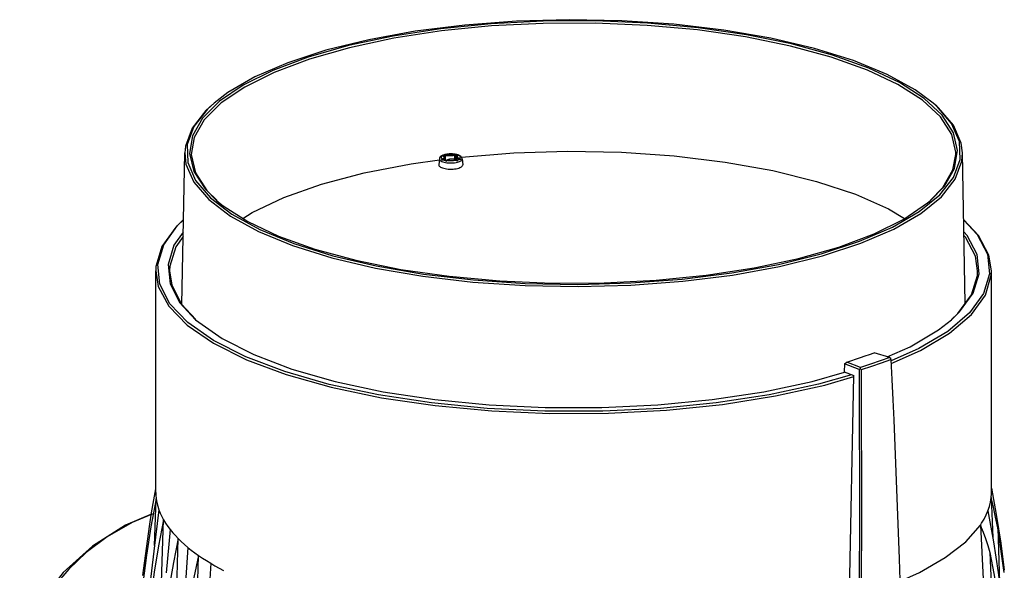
# Model space of a CAD drawing. Extents: x 0 to 420, y 0 to 297.
# Tile 64 of 65: x 349 to 377, y 244 to 260. Entities that reach past the tile are written whole.
import ezdxf

# ---------------------------------------------------------------- set-up
doc = ezdxf.new("R2010")
doc.units = 0
doc.header["$LTSCALE"] = 23.1
doc.layers.get('0').update_dxf_attribs({"linetype": 'CONTINUOUS'})
doc.layers.add('02___PRT_ALL_AXES', color=7, linetype='CONTINUOUS')

msp = doc.modelspace()

# ---------------------------------------------------------------- linework, layer by layer
at = {"color": 7, "linetype": 'CONTINUOUS'}
for p, q in [((354.525, 257.338), (354.033, 256.847)), ((375.296, 257.188), (375.19, 257.283)), ((353.434, 251.443), (353.515, 255.84)), ((361.326, 255.8), (361.33, 255.798)), ((361.334, 255.801), (361.334, 255.801)), ((376.119, 251.479), (376.038, 255.84)), ((360.889, 255.665), (360.873, 255.491)), ((360.957, 255.75), (360.948, 255.747)), ((360.966, 255.751), (360.957, 255.75)), ((360.98, 255.746), (360.963, 255.749)), ((360.974, 255.75), (360.966, 255.751)), ((360.974, 255.75), (360.973, 255.749)), ((361.038, 255.724), (361.038, 255.759)), ((361.055, 255.695), (361.061, 255.624)), ((361.373, 255.63), (361.369, 255.632)), ((361.377, 255.627), (361.373, 255.63)), ((361.384, 255.716), (361.376, 255.632)), ((361.384, 255.628), (361.377, 255.632)), ((361.444, 255.765), (361.436, 255.764)), ((361.438, 255.762), (361.436, 255.764)), ((361.453, 255.763), (361.443, 255.761)), ((361.454, 255.765), (361.444, 255.765)), ((361.45, 255.649), (361.45, 255.649)), ((361.45, 255.649), (361.451, 255.649)), ((361.462, 255.643), (361.45, 255.638)), ((361.456, 255.765), (361.454, 255.765)), ((361.472, 255.76), (361.464, 255.764)), ((361.47, 255.655), (361.468, 255.654)), ((361.549, 255.665), (361.565, 255.491)), ((360.873, 255.491), (360.873, 255.489)), ((360.947, 255.414), (360.979, 255.402)), ((360.979, 255.402), (361.015, 255.391)), ((361.374, 255.381), (361.415, 255.389)), ((361.415, 255.389), (361.452, 255.399)), ((361.452, 255.399), (361.484, 255.411)), ((375.52, 254.878), (375.812, 255.387)), ((375.104, 254.457), (375.471, 254.836)), ((375.108, 254.454), (375.52, 254.878)), ((374.788, 254.137), (375.382, 254.62)), ((375.028, 254.387), (375.108, 254.454)), ((352.675, 246.005), (352.675, 252.423)), ((376.878, 246.005), (376.878, 252.423)), ((360.408, 252.265), (361.862, 252.095)), ((361.875, 252.159), (363.377, 252.058)), ((366.43, 252.07), (367.924, 252.182)), ((366.437, 252.006), (367.938, 252.119)), ((363.377, 252.058), (364.904, 252.028)), ((364.904, 252.028), (366.43, 252.07)), ((375.343, 250.711), (375.723, 251.007)), ((375.617, 250.669), (374.775, 250.169)), ((374.775, 250.169), (373.97, 249.815)), ((373.973, 249.742), (374.819, 250.113)), ((372.687, 249.772), (373.086, 249.91)), ((373.931, 249.91), (373.477, 250.05)), ((373.931, 249.91), (373.965, 249.889)), ((373.968, 249.854), (373.965, 249.889)), ((356.617, 249.578), (357.873, 249.217)), ((372.618, 249.726), (372.614, 249.492)), ((373.047, 249.564), (372.618, 249.726)), ((373.085, 249.621), (372.687, 249.772)), ((373.083, 249.587), (373.047, 249.564)), ((373.083, 249.587), (373.085, 249.621)), ((373.083, 249.587), (373.118, 249.563)), ((373.376, 249.714), (373.085, 249.621)), ((373.124, 244.888), (373.118, 249.563)), ((356.45, 249.419), (357.76, 249.05)), ((371.684, 249.219), (372.623, 249.488)), ((372.614, 249.492), (372.888, 249.388)), ((372.762, 242.883), (372.888, 249.388)), ((359.127, 248.829), (357.7, 249.134)), ((352.618, 245.791), (352.675, 246.112)), ((352.687, 245.821), (352.536, 245.007)), ((352.64, 244.467), (352.687, 245.821)), ((376.87, 245.852), (376.914, 244.702)), ((352.302, 243.602), (352.494, 245.014)), ((352.797, 241.87), (352.902, 245.208)), ((377.059, 244.975), (377.111, 243.382)), ((377.251, 243.688), (377.059, 244.975)), ((353.283, 243.201), (353.326, 244.666)), ((353.512, 229.554), (353.914, 244.181)), ((376.832, 244.262), (377.069, 243.002))]:
    msp.add_line(p, q, dxfattribs=at)
for points in [[(375.848, 255.791), (375.847, 255.859), (375.727, 256.374), (375.403, 256.879), (374.88, 257.364), (374.17, 257.82), (373.284, 258.239), (372.24, 258.612), (371.058, 258.934), (369.758, 259.197), (368.365, 259.398), (366.905, 259.531), (365.406, 259.596), (363.895, 259.59), (362.4, 259.514), (360.95, 259.369), (359.571, 259.157), (358.289, 258.884), (357.128, 258.553), (356.109, 258.171), (355.252, 257.746), (354.572, 257.284), (354.082, 256.795)], [(367.678, 259.566), (366.176, 259.667), (364.649, 259.696), (363.123, 259.655), (361.629, 259.542), (360.193, 259.362), (358.843, 259.116), (357.603, 258.809), (356.497, 258.447), (355.545, 258.038), (354.765, 257.587), (354.363, 257.283)], [(375.451, 256.93), (374.927, 257.418), (374.213, 257.876), (373.323, 258.297), (372.275, 258.672), (371.086, 258.995), (369.78, 259.26), (368.381, 259.461), (366.915, 259.595), (365.409, 259.66), (363.891, 259.654), (362.39, 259.578), (360.933, 259.432), (359.547, 259.22), (358.259, 258.945), (357.093, 258.613), (356.069, 258.229), (355.208, 257.802), (354.525, 257.338)], [(375.19, 257.283), (374.671, 257.665), (373.861, 258.109), (372.882, 258.511), (371.752, 258.864), (370.492, 259.161), (369.125, 259.396), (367.678, 259.566)], [(354.316, 257.242), (354.123, 257.064), (353.725, 256.556), (353.533, 256.034), (353.515, 255.84)], [(354.363, 257.283), (354.171, 257.105), (353.775, 256.6), (353.584, 256.08), (353.602, 255.557), (353.827, 255.04), (354.257, 254.537)], [(376.038, 255.84), (376.002, 256.122), (375.775, 256.642), (375.344, 257.147), (375.237, 257.242)], [(375.382, 254.62), (375.778, 255.125), (375.969, 255.644), (375.951, 256.168), (375.726, 256.685), (375.296, 257.188)], [(375.812, 255.387), (375.898, 255.906), (375.777, 256.423), (375.451, 256.93)], [(354.033, 256.847), (353.741, 256.337), (353.655, 255.819)], [(354.082, 256.795), (353.792, 256.288), (353.705, 255.791)], [(353.515, 255.84), (353.551, 255.509), (353.778, 254.989), (354.209, 254.484)], [(353.655, 255.819), (353.776, 255.302), (354.102, 254.794), (354.445, 254.454)], [(353.705, 255.791), (353.826, 255.257), (354.151, 254.752), (354.449, 254.457)], [(361.058, 255.792), (361.056, 255.792), (361.048, 255.788), (361.047, 255.787)], [(361.334, 255.801), (361.318, 255.803), (361.269, 255.807), (361.22, 255.809), (361.17, 255.807), (361.122, 255.803), (361.075, 255.796), (361.058, 255.792)], [(361.058, 255.792), (361.061, 255.793), (361.065, 255.793), (361.069, 255.792)], [(361.069, 255.792), (361.066, 255.791), (361.063, 255.788), (361.061, 255.785), (361.059, 255.781)], [(361.326, 255.8), (361.29, 255.804), (361.252, 255.806), (361.214, 255.807), (361.176, 255.806), (361.139, 255.803), (361.103, 255.798), (361.069, 255.792)], [(361.069, 255.792), (361.08, 255.79), (361.091, 255.789), (361.101, 255.788), (361.112, 255.787), (361.123, 255.786), (361.135, 255.785), (361.147, 255.785), (361.159, 255.784), (361.172, 255.784), (361.186, 255.784), (361.198, 255.785), (361.209, 255.785), (361.219, 255.785), (361.229, 255.786), (361.239, 255.787), (361.249, 255.787), (361.259, 255.788), (361.268, 255.789), (361.278, 255.79), (361.288, 255.792), (361.297, 255.793), (361.307, 255.795), (361.316, 255.797), (361.329, 255.8)], [(361.329, 255.8), (361.332, 255.801), (361.334, 255.801)], [(361.33, 255.798), (361.333, 255.796), (361.336, 255.793), (361.339, 255.789)], [(361.345, 255.797), (361.338, 255.8), (361.334, 255.801)], [(361.345, 255.797), (361.343, 255.796), (361.341, 255.794), (361.339, 255.789)], [(361.355, 255.794), (361.351, 255.794), (361.346, 255.796), (361.345, 255.797)], [(361.361, 255.785), (361.36, 255.79), (361.357, 255.793), (361.355, 255.794)], [(361.413, 255.784), (361.393, 255.789), (361.373, 255.792), (361.355, 255.794)], [(374.834, 254.083), (375.43, 254.567), (375.828, 255.075), (376.02, 255.596), (376.038, 255.84)], [(375.471, 254.836), (375.761, 255.343), (375.848, 255.791)], [(360.934, 255.74), (360.926, 255.733), (360.907, 255.711), (360.895, 255.688), (360.889, 255.665)], [(360.889, 255.665), (360.891, 255.649), (360.899, 255.634), (360.913, 255.619), (360.933, 255.605), (360.959, 255.592), (360.99, 255.58), (361.025, 255.57), (361.064, 255.562), (361.106, 255.555), (361.15, 255.551), (361.195, 255.549), (361.241, 255.549), (361.287, 255.551), (361.331, 255.555), (361.373, 255.561), (361.412, 255.569), (361.446, 255.579), (361.472, 255.589)], [(360.963, 255.749), (360.958, 255.749), (360.954, 255.749), (360.949, 255.748), (360.944, 255.746), (360.939, 255.743), (360.934, 255.74)], [(360.948, 255.748), (360.938, 255.743), (360.934, 255.74)], [(360.989, 255.771), (360.973, 255.764), (360.956, 255.755), (360.941, 255.745), (360.939, 255.743)], [(360.963, 255.749), (360.951, 255.736), (360.944, 255.724), (360.942, 255.71), (360.945, 255.697), (360.954, 255.685), (360.967, 255.672), (360.986, 255.661)], [(360.968, 255.75), (360.959, 255.75), (360.948, 255.748)], [(360.955, 255.63), (360.959, 255.637), (360.964, 255.643), (360.968, 255.648), (360.972, 255.652), (360.977, 255.656), (360.981, 255.658), (360.986, 255.661)], [(360.998, 255.65), (360.99, 255.651), (360.981, 255.649), (360.972, 255.645), (360.963, 255.638), (360.955, 255.63)], [(360.955, 255.63), (360.964, 255.635), (360.974, 255.639), (360.985, 255.641), (360.995, 255.641)], [(361.025, 255.626), (361.01, 255.629), (360.997, 255.632), (360.984, 255.633), (360.973, 255.633), (360.964, 255.632), (360.955, 255.63)], [(360.963, 255.749), (360.966, 255.75), (360.968, 255.75)], [(361.055, 255.695), (361.053, 255.704), (361.046, 255.717), (361.034, 255.729), (361.016, 255.738), (360.994, 255.745), (360.968, 255.75)], [(360.979, 255.748), (360.978, 255.748), (360.974, 255.75)], [(360.986, 255.661), (360.992, 255.664), (360.997, 255.667), (361.003, 255.671), (361.008, 255.674), (361.012, 255.678), (361.016, 255.681), (361.02, 255.685), (361.024, 255.689), (361.028, 255.694), (361.03, 255.698), (361.032, 255.703), (361.033, 255.708), (361.033, 255.712), (361.032, 255.716), (361.031, 255.72), (361.028, 255.724), (361.025, 255.727), (361.021, 255.73), (361.017, 255.734), (361.011, 255.737), (361.003, 255.74), (360.993, 255.743), (360.98, 255.746)], [(360.986, 255.661), (360.989, 255.659), (360.992, 255.657), (360.995, 255.654), (360.998, 255.65)], [(361.039, 255.785), (361.024, 255.782), (361.006, 255.777), (360.989, 255.771)], [(361.037, 255.632), (361.018, 255.636), (360.999, 255.64), (360.995, 255.641)], [(360.998, 255.65), (360.998, 255.645), (360.998, 255.642), (361, 255.64)], [(361.01, 255.644), (361.008, 255.646), (361.006, 255.648), (361.002, 255.649), (360.998, 255.65)], [(360.999, 255.744), (361.002, 255.746), (361.012, 255.75)], [(361.01, 255.644), (361.007, 255.64), (361.006, 255.639)], [(361.01, 255.644), (361.016, 255.647), (361.022, 255.651), (361.027, 255.654), (361.032, 255.658), (361.036, 255.662), (361.041, 255.666), (361.045, 255.67), (361.048, 255.675), (361.051, 255.68), (361.054, 255.685), (361.055, 255.69), (361.055, 255.695)], [(361.011, 255.638), (361.011, 255.64), (361.01, 255.644)], [(361.012, 255.75), (361.021, 255.753), (361.03, 255.756), (361.038, 255.759)], [(361.091, 255.591), (361.083, 255.597), (361.074, 255.604), (361.064, 255.61), (361.052, 255.616), (361.039, 255.621), (361.025, 255.626)], [(361.039, 255.785), (361.037, 255.783), (361.037, 255.78), (361.037, 255.776)], [(361.059, 255.781), (361.054, 255.778), (361.048, 255.776), (361.042, 255.775), (361.037, 255.776)], [(361.037, 255.776), (361.037, 255.772), (361.037, 255.769), (361.037, 255.766)], [(361.037, 255.766), (361.038, 255.761), (361.038, 255.759)], [(361.078, 255.617), (361.056, 255.626), (361.037, 255.632)], [(361.066, 255.768), (361.06, 255.767), (361.054, 255.766), (361.048, 255.765), (361.042, 255.764), (361.038, 255.763)], [(361.038, 255.759), (361.043, 255.76), (361.049, 255.76), (361.055, 255.76), (361.061, 255.76), (361.066, 255.759)], [(361.047, 255.787), (361.042, 255.785), (361.039, 255.785)], [(361.059, 255.781), (361.055, 255.785), (361.051, 255.788), (361.048, 255.788), (361.047, 255.787)], [(361.066, 255.768), (361.064, 255.771), (361.063, 255.774), (361.061, 255.778), (361.059, 255.781)], [(361.066, 255.768), (361.077, 255.766), (361.087, 255.765), (361.098, 255.764), (361.11, 255.763), (361.122, 255.762), (361.135, 255.761), (361.147, 255.76), (361.16, 255.76), (361.174, 255.76), (361.188, 255.76), (361.2, 255.76), (361.212, 255.76), (361.222, 255.761), (361.233, 255.762), (361.244, 255.762), (361.254, 255.763), (361.264, 255.764), (361.274, 255.765), (361.284, 255.766), (361.294, 255.768), (361.304, 255.77), (361.314, 255.771), (361.324, 255.773), (361.334, 255.776)], [(361.066, 255.759), (361.066, 255.764), (361.066, 255.768)], [(361.067, 255.621), (361.067, 255.685), (361.066, 255.759)], [(361.098, 255.62), (361.093, 255.617), (361.087, 255.616), (361.081, 255.616), (361.078, 255.617)], [(361.078, 255.617), (361.079, 255.617), (361.081, 255.613), (361.084, 255.608), (361.087, 255.6), (361.091, 255.591)], [(361.112, 255.625), (361.109, 255.622), (361.106, 255.619), (361.104, 255.616), (361.101, 255.611), (361.098, 255.606), (361.094, 255.599), (361.091, 255.591)], [(361.091, 255.591), (361.092, 255.601), (361.093, 255.61), (361.095, 255.616), (361.097, 255.62), (361.098, 255.62)], [(361.102, 255.623), (361.099, 255.621), (361.098, 255.62)], [(361.377, 255.632), (361.35, 255.643), (361.319, 255.651), (361.286, 255.657), (361.252, 255.659), (361.218, 255.658), (361.185, 255.654), (361.153, 255.646), (361.125, 255.636), (361.102, 255.623)], [(361.112, 255.625), (361.108, 255.625), (361.105, 255.625), (361.102, 255.623)], [(361.369, 255.632), (361.358, 255.637), (361.349, 255.641), (361.339, 255.644), (361.329, 255.647), (361.319, 255.649), (361.308, 255.652), (361.297, 255.653), (361.286, 255.655), (361.273, 255.656), (361.259, 255.657), (361.246, 255.657), (361.234, 255.657), (361.223, 255.656), (361.212, 255.655), (361.201, 255.654), (361.19, 255.653), (361.18, 255.651), (361.17, 255.648), (361.16, 255.646), (361.15, 255.643), (361.142, 255.639), (361.134, 255.636), (361.126, 255.633), (361.119, 255.629), (361.112, 255.625)], [(361.112, 255.625), (361.148, 255.62), (361.186, 255.618), (361.224, 255.617), (361.262, 255.618), (361.3, 255.621), (361.336, 255.626), (361.369, 255.632)], [(361.339, 255.789), (361.337, 255.786), (361.336, 255.782), (361.335, 255.779), (361.334, 255.776)], [(361.334, 255.767), (361.334, 255.772), (361.334, 255.776)], [(361.362, 255.773), (361.357, 255.773), (361.351, 255.774), (361.345, 255.775), (361.339, 255.776), (361.334, 255.776)], [(361.334, 255.767), (361.339, 255.768), (361.344, 255.769), (361.351, 255.769), (361.357, 255.769), (361.362, 255.768)], [(361.336, 255.647), (361.335, 255.693), (361.334, 255.767)], [(361.361, 255.785), (361.355, 255.784), (361.35, 255.785), (361.344, 255.786), (361.339, 255.789)], [(361.362, 255.773), (361.362, 255.776), (361.362, 255.779), (361.362, 255.782), (361.361, 255.785)], [(361.362, 255.768), (361.362, 255.77), (361.362, 255.773)], [(361.363, 255.638), (361.363, 255.694), (361.362, 255.768)], [(361.362, 255.768), (361.372, 255.766), (361.383, 255.764), (361.394, 255.761)], [(361.369, 255.632), (361.372, 255.633), (361.375, 255.633), (361.377, 255.632)], [(361.396, 255.6), (361.392, 255.607), (361.388, 255.614), (361.385, 255.619), (361.381, 255.623), (361.377, 255.627)], [(361.447, 255.764), (361.424, 255.758), (361.406, 255.749), (361.393, 255.738), (361.386, 255.725), (361.384, 255.716)], [(361.384, 255.716), (361.384, 255.712), (361.385, 255.708), (361.386, 255.704), (361.389, 255.699), (361.392, 255.695), (361.396, 255.69), (361.401, 255.686), (361.407, 255.681), (361.415, 255.676), (361.424, 255.67), (361.437, 255.664), (361.452, 255.657)], [(361.402, 255.627), (361.397, 255.625), (361.392, 255.625), (361.387, 255.626), (361.384, 255.628)], [(361.384, 255.628), (361.387, 255.625), (361.391, 255.619), (361.394, 255.61), (361.396, 255.6)], [(361.394, 255.761), (361.405, 255.757), (361.415, 255.754), (361.416, 255.754)], [(361.45, 255.638), (361.438, 255.633), (361.428, 255.627), (361.418, 255.621), (361.41, 255.614), (361.402, 255.607), (361.396, 255.6)], [(361.396, 255.6), (361.398, 255.609), (361.4, 255.617), (361.401, 255.623), (361.401, 255.626), (361.402, 255.627)], [(361.435, 255.643), (361.419, 255.636), (361.402, 255.627)], [(361.443, 255.761), (361.435, 255.759), (361.428, 255.756), (361.421, 255.753), (361.416, 255.75), (361.412, 255.746), (361.409, 255.742), (361.407, 255.738), (361.405, 255.734), (361.405, 255.73), (361.406, 255.726), (361.407, 255.722), (361.41, 255.718), (361.413, 255.713), (361.417, 255.709), (361.422, 255.705), (361.428, 255.7), (361.436, 255.695), (361.446, 255.689), (361.459, 255.683), (361.475, 255.676)], [(361.464, 255.764), (361.45, 255.77), (361.431, 255.778), (361.413, 255.784)], [(361.436, 255.764), (361.432, 255.762), (361.429, 255.76), (361.428, 255.759)], [(361.468, 255.654), (361.451, 255.649), (361.435, 255.643)], [(361.464, 255.764), (361.455, 255.765), (361.447, 255.764)], [(361.453, 255.763), (361.449, 255.764), (361.447, 255.764)], [(361.452, 255.657), (361.451, 255.653), (361.45, 255.649)], [(361.465, 255.664), (361.46, 255.663), (361.457, 255.661), (361.454, 255.659), (361.452, 255.657)], [(361.452, 255.657), (361.456, 255.654), (361.458, 255.651)], [(361.472, 255.76), (361.47, 255.761), (361.466, 255.763), (361.462, 255.764), (361.458, 255.764), (361.453, 255.763)], [(361.475, 255.676), (361.488, 255.688), (361.495, 255.701), (361.497, 255.714), (361.493, 255.727), (361.485, 255.74), (361.471, 255.752), (361.453, 255.763)], [(361.51, 255.646), (361.503, 255.648), (361.494, 255.648), (361.484, 255.647), (361.473, 255.646), (361.462, 255.643)], [(361.475, 255.676), (361.472, 255.674), (361.47, 255.671), (361.467, 255.668), (361.465, 255.664)], [(361.51, 255.646), (361.502, 255.654), (361.493, 255.66), (361.483, 255.664), (361.473, 255.665), (361.465, 255.664)], [(361.465, 255.664), (361.466, 255.659), (361.466, 255.656), (361.466, 255.654), (361.466, 255.653)], [(361.47, 255.655), (361.472, 255.655), (361.482, 255.656), (361.492, 255.655), (361.502, 255.651), (361.51, 255.646)], [(361.549, 255.665), (361.544, 255.688), (361.532, 255.711), (361.513, 255.733), (361.486, 255.753), (361.472, 255.76)], [(361.472, 255.589), (361.494, 255.599), (361.516, 255.612), (361.533, 255.626), (361.544, 255.642), (361.549, 255.657), (361.549, 255.665)], [(361.475, 255.676), (361.48, 255.674), (361.485, 255.671), (361.489, 255.668), (361.495, 255.665), (361.5, 255.66), (361.505, 255.654), (361.51, 255.646)], [(360.873, 255.489), (360.876, 255.473), (360.884, 255.457)], [(360.884, 255.457), (360.9, 255.442), (360.921, 255.427), (360.947, 255.414)], [(361.015, 255.391), (361.055, 255.383), (361.098, 255.376), (361.144, 255.371)], [(361.144, 255.371), (361.191, 255.369), (361.238, 255.369), (361.285, 255.371), (361.331, 255.375), (361.374, 255.381)], [(361.484, 255.411), (361.512, 255.424), (361.534, 255.438), (361.551, 255.453), (361.561, 255.469)], [(361.561, 255.469), (361.565, 255.485), (361.565, 255.491)], [(354.209, 254.484), (354.838, 254.005), (355.651, 253.559), (356.635, 253.155), (357.77, 252.8), (359.036, 252.502), (360.408, 252.265)], [(354.257, 254.537), (354.882, 254.06), (355.692, 253.616), (356.671, 253.214), (357.801, 252.861), (359.061, 252.564), (360.428, 252.328), (361.875, 252.159)], [(354.445, 254.454), (354.626, 254.307), (355.34, 253.849), (356.23, 253.428), (357.278, 253.053), (358.467, 252.73), (359.773, 252.465), (361.172, 252.264), (362.638, 252.129), (364.144, 252.065), (365.662, 252.071), (367.164, 252.147), (368.62, 252.293), (370.006, 252.505), (371.294, 252.78), (372.46, 253.112), (373.484, 253.496), (374.345, 253.923), (375.028, 254.387)], [(367.924, 252.182), (369.36, 252.363), (370.71, 252.609), (371.95, 252.916), (373.056, 253.278), (374.008, 253.687), (374.788, 254.137)], [(367.938, 252.119), (369.381, 252.3), (370.737, 252.548), (371.983, 252.856), (373.094, 253.219), (374.05, 253.63), (374.834, 254.083)], [(353.479, 253.905), (353.256, 253.69), (352.851, 253.126), (352.681, 252.548), (352.675, 252.423)], [(357.7, 249.134), (356.411, 249.503), (355.286, 249.93), (354.345, 250.406), (353.607, 250.922), (353.087, 251.468), (352.793, 252.033), (352.732, 252.607), (352.905, 253.179), (353.308, 253.737), (353.479, 253.901)], [(376.074, 253.892), (376.466, 253.472), (376.76, 252.907), (376.821, 252.333), (376.648, 251.761), (376.245, 251.203), (375.617, 250.669)], [(376.878, 252.423), (376.805, 252.877), (376.501, 253.448), (376.074, 253.902)], [(353.473, 253.538), (353.202, 253.166), (353.032, 252.608)], [(376.522, 252.332), (376.463, 252.893), (376.178, 253.445), (376.08, 253.547)], [(353.47, 253.416), (353.253, 253.117), (353.082, 252.561), (353.075, 252.423)], [(376.478, 252.423), (376.413, 252.843), (376.129, 253.393), (376.082, 253.442)], [(352.675, 252.423), (352.748, 251.968), (353.052, 251.397), (353.587, 250.846), (354.343, 250.326), (355.303, 249.847), (356.45, 249.419)], [(353.032, 252.608), (353.09, 252.048), (353.375, 251.496), (353.83, 251.007)], [(353.075, 252.423), (353.14, 252.003), (353.424, 251.453), (353.835, 251.012)], [(374.819, 250.113), (375.665, 250.617), (376.297, 251.156), (376.702, 251.719), (376.872, 252.297), (376.878, 252.423)], [(375.72, 251.009), (375.907, 251.188), (376.3, 251.728), (376.471, 252.284), (376.478, 252.423)], [(361.862, 252.095), (363.37, 251.994), (364.905, 251.964), (366.437, 252.006)], [(375.723, 251.007), (375.956, 251.231), (376.351, 251.774), (376.522, 252.332)], [(353.83, 251.007), (354.601, 250.459), (355.519, 249.994), (356.617, 249.578)], [(373.858, 249.933), (374.524, 250.225), (375.343, 250.711)], [(373.086, 249.91), (373.218, 249.956), (373.349, 250.003), (373.477, 250.05)], [(373.118, 249.563), (373.41, 249.657), (373.694, 249.754), (373.968, 249.854)], [(373.931, 249.91), (373.658, 249.811), (373.376, 249.714)], [(373.968, 249.854), (373.996, 249.27), (374.023, 248.687), (374.049, 248.103)], [(372.618, 249.726), (372.641, 249.742), (372.664, 249.757), (372.687, 249.772)], [(373.048, 249.563), (373.054, 244.889), (373.018, 240.229), (372.987, 238.31)], [(364.088, 248.29), (365.786, 248.298), (367.463, 248.387), (369.088, 248.555), (370.627, 248.8), (372.052, 249.115), (372.888, 249.364)], [(372.824, 249.412), (371.866, 249.137), (370.439, 248.832), (368.904, 248.598), (367.291, 248.439), (365.626, 248.359)], [(357.76, 249.05), (359.209, 248.748), (360.767, 248.517), (362.404, 248.364), (364.088, 248.29)], [(357.873, 249.217), (359.263, 248.921), (360.759, 248.693), (362.332, 248.539), (363.953, 248.461)], [(363.953, 248.461), (365.591, 248.461), (367.214, 248.538), (368.788, 248.692), (370.289, 248.921), (371.684, 249.219)], [(365.626, 248.359), (363.943, 248.358), (362.278, 248.438), (360.663, 248.596), (359.127, 248.829)], [(374.049, 248.103), (374.21, 244.081), (374.336, 240.068), (374.364, 238.822)], [(376.878, 246.123), (377.017, 245.362), (377.146, 244.536), (377.249, 243.753)], [(352.675, 246.005), (352.677, 245.934), (352.687, 245.821)], [(352.687, 245.821), (352.705, 245.714), (352.731, 245.607), (352.766, 245.5)], [(376.777, 245.472), (376.819, 245.598), (376.85, 245.725), (376.87, 245.852)], [(376.87, 245.852), (376.877, 245.964), (376.878, 246.005)], [(377.059, 244.975), (376.998, 245.285), (376.935, 245.577), (376.87, 245.852)], [(352.494, 245.014), (352.555, 245.409), (352.618, 245.791)], [(352.574, 245.386), (351.802, 245.055), (350.84, 244.445), (349.997, 243.683), (349.283, 242.771), (348.735, 241.779)], [(352.573, 245.375), (351.991, 245.132), (351.268, 244.715), (350.663, 244.259), (350.157, 243.78), (349.741, 243.297), (349.405, 242.826), (349.127, 242.363), (348.879, 241.87)], [(352.766, 245.5), (352.714, 245.102), (352.666, 244.704), (352.622, 244.307)], [(352.766, 245.5), (352.804, 245.402), (352.849, 245.305), (352.902, 245.208)], [(376.591, 245.109), (376.664, 245.229), (376.726, 245.35), (376.777, 245.472)], [(376.777, 245.472), (376.937, 244.575), (377.073, 243.68), (377.187, 242.787)], [(352.536, 245.007), (352.407, 244.187), (352.299, 243.362)], [(352.902, 245.208), (352.758, 244.456), (352.633, 243.698), (352.528, 242.937)], [(352.902, 245.208), (352.959, 245.113), (353.024, 245.019), (353.094, 244.925)], [(374.23, 243.433), (374.792, 243.682), (375.542, 244.115), (376.133, 244.575), (376.557, 245.057)], [(376.557, 245.057), (376.568, 245.075), (376.58, 245.092), (376.591, 245.109)], [(376.557, 245.057), (376.79, 240.361), (376.849, 239.139)], [(376.557, 245.057), (376.585, 244.989), (376.612, 244.919), (376.639, 244.849)], [(353.094, 244.925), (353.054, 244.509), (353.016, 244.093), (352.981, 243.677)], [(353.094, 244.925), (353.166, 244.838), (353.243, 244.752), (353.326, 244.666)], [(373.057, 238.339), (373.089, 240.228), (373.124, 244.888)], [(376.639, 244.849), (376.705, 244.665), (376.77, 244.47), (376.832, 244.262)], [(353.326, 244.666), (353.187, 243.971), (353.067, 243.272), (352.963, 242.569)], [(353.326, 244.666), (353.414, 244.581), (353.507, 244.497), (353.606, 244.413)], [(353.606, 244.413), (353.574, 243.976), (353.544, 243.54), (353.515, 243.105)], [(353.606, 244.413), (353.704, 244.335), (353.807, 244.257), (353.914, 244.181)], [(352.622, 244.307), (352.456, 242.92), (352.339, 241.541), (352.271, 240.173)], [(353.914, 244.181), (353.781, 243.54), (353.664, 242.895), (353.562, 242.248)], [(353.914, 244.181), (354.027, 244.104), (354.145, 244.028), (354.267, 243.953)], [(376.832, 244.262), (376.886, 242.898), (376.936, 241.639), (376.981, 240.477)], [(354.267, 243.953), (354.242, 243.495), (354.219, 243.038), (354.196, 242.583)], [(354.267, 243.953), (354.388, 243.882), (354.513, 243.812), (354.642, 243.743)]]:
    msp.add_lwpolyline(points, dxfattribs=at)
at = {"layer": '02___PRT_ALL_AXES', "color": 7, "linetype": 'CONTINUOUS'}
for p, q in [((360.07, 255.523), (360.894, 255.633)), ((370.549, 255.324), (371.815, 255.01)), ((356.388, 254.549), (357.475, 254.932)), ((355.472, 254.116), (356.388, 254.549)), ((355.2, 253.939), (355.472, 254.116))]:
    msp.add_line(p, q, dxfattribs=at)
for points in [[(361.526, 255.718), (363.046, 255.839), (364.602, 255.886), (366.162, 255.856), (367.694, 255.751), (369.166, 255.572), (370.549, 255.324)], [(357.475, 254.932), (358.711, 255.259), (360.07, 255.523)], [(371.815, 255.01), (372.937, 254.638), (373.893, 254.216), (374.36, 253.934)]]:
    msp.add_lwpolyline(points, dxfattribs=at)

doc.saveas('drawing.dxf')
